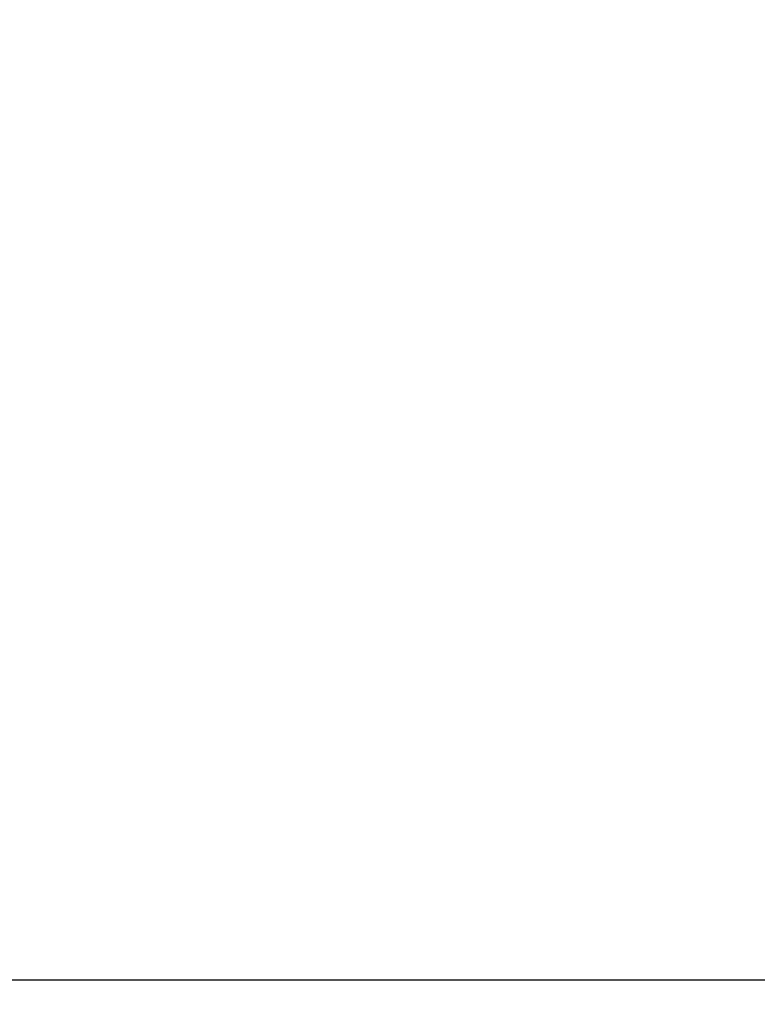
# Model space of a CAD drawing. Header units: inches. Extents: x 0.2 to 10.8, y 0.2 to 8.2.
# Tile 58 of 176: x 1.561 to 1.8, y 4.654 to 4.973. Entities that reach past the tile are written whole.
import ezdxf

# ---------------------------------------------------------------- set-up
doc = ezdxf.new("R2010")
doc.units = ezdxf.units.IN
doc.header["$MEASUREMENT"] = 0
doc.layers.add('DIMENSIONS', color=140, linetype='Continuous')
doc.styles.add('SLDTEXTSTYLE0', font='TXT', dxfattribs={"width": 0.7})
doc.dimstyles.new('SLDDIMSTYLE1', dxfattribs={"dimtxt": 0.084961, "dimasz": 0.13, "dimexe": 0, "dimexo": 0.0625, "dimgap": 0.02124, "dimtad": 0, "dimtih": 1, "dimtoh": 1, "dimlfac": 20, "dimrnd": 1e-09, "dimzin": 12, "dimdsep": 46, "dimtxsty": 'SLDTEXTSTYLE0', "dimsah": 1, "dimcen": 0.09, "dimadec": 0, "dimazin": 3, "dimtfac": 1, "dimtmove": 0, "dimatfit": 0, "dimfxl": 0, "dimfrac": 2, "dimtolj": 1, "dimtzin": 12, "dimarcsym": 0})

# ---------------------------------------------------------------- blocks, each defined once
blk = doc.blocks.new('_D_9')
at = {"layer": 'DIMENSIONS'}
for p, q in [((0.88232, 4.66219), (0.88232, 4.91219)), ((1.88088, 4.66219), (0.75732, 4.66219)), ((0.72075, 4.50067), (0.69222, 4.50067)), ((0.69222, 4.50067), (0.69222, 4.36564)), ((1.04389, 4.50067), (1.07242, 4.50067)), ((1.07242, 4.50067), (1.07242, 4.36564)), ((0.69222, 4.36564), (0.72075, 4.36564)), ((1.07242, 4.36564), (1.04389, 4.36564)), ((1.81533, 4.32659), (0.75732, 4.32659)), ((0.88232, 4.32659), (0.88232, 4.07659))]:
    blk.add_line(p, q, dxfattribs=at)
for points in [[(0.88232, 4.66219), (0.90232, 4.79219), (0.86232, 4.79219)], [(0.88232, 4.32659), (0.86232, 4.19659), (0.90232, 4.19659)]]:
    blk.add_solid(points, dxfattribs=at)
at = {"layer": 'DIMENSIONS', "char_height": 0.083333, "attachment_point": 1, "style": 'SLDTEXTSTYLE0'}
for s, insert in [('6.71', (0.75609, 4.62711)), ('170.5', (0.72075, 4.47306))]:
    blk.add_mtext(s, dxfattribs=dict(at, insert=insert))
blk = doc.blocks.new('_D_10')
at = {"layer": 'DIMENSIONS'}
for p, q in [((1.86533, 4.99395), (1.86533, 5.47899)), ((1.95643, 5.16169), (1.95643, 5.47899)), ((1.86533, 5.35399), (1.61533, 5.35399)), ((1.95643, 5.35399), (2.17746, 5.35399)), ((2.29259, 5.35399), (2.26406, 5.35399)), ((2.26406, 5.35399), (2.26406, 5.21896)), ((2.54506, 5.35399), (2.57359, 5.35399)), ((2.57359, 5.35399), (2.57359, 5.21896)), ((2.26406, 5.21896), (2.29259, 5.21896)), ((2.57359, 5.21896), (2.54506, 5.21896))]:
    blk.add_line(p, q, dxfattribs=at)
for points in [[(1.86533, 5.35399), (1.73533, 5.37399), (1.73533, 5.33399)], [(1.95643, 5.35399), (2.08643, 5.33399), (2.08643, 5.37399)]]:
    blk.add_solid(points, dxfattribs=at)
at = {"layer": 'DIMENSIONS', "char_height": 0.083333, "attachment_point": 1, "style": 'SLDTEXTSTYLE0'}
for s, insert in [('1.82', (2.29259, 5.48043)), ('46.3', (2.29259, 5.32638))]:
    blk.add_mtext(s, dxfattribs=dict(at, insert=insert))

msp = doc.modelspace()

# ---------------------------------------------------------------- dimensions: what is measured, and where the dimension line sits
at = {"layer": 'DIMENSIONS'}
dim = msp.add_linear_dim(base=(1.9564261, 5.353986), p1=(1.8653261, 4.9439455), p2=(1.9564261, 5.1116893), dimstyle='SLDDIMSTYLE1', dxfattribs=at)
dim.commit()
dim.dimension.update_dxf_attribs({"geometry": '_D_10', "text_midpoint": (2.4188271, 5.353986), "dimtype": 160})
dim = msp.add_linear_dim(base=(0.8823201, 4.6621893), p1=(1.8653261, 4.3265893), p2=(1.9308761, 4.6621893), angle=90, dimstyle='SLDDIMSTYLE1', dxfattribs=at)
dim.commit()
dim.dimension.update_dxf_attribs({"geometry": '_D_9', "text_midpoint": (0.8823201, 4.5006705), "dimtype": 160})

doc.saveas('drawing.dxf')
